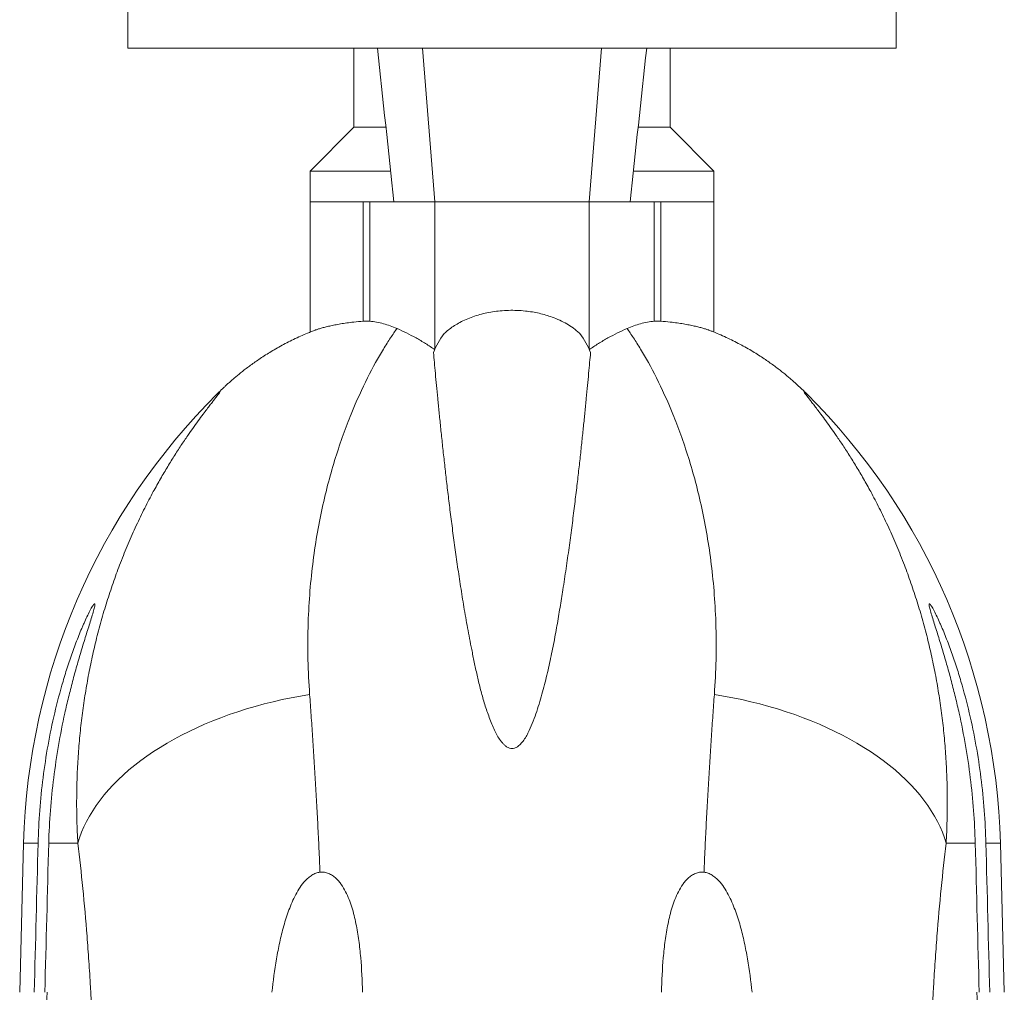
# Model space of a CAD drawing. Header units: millimetres. Extents: x -837 to 609, y -11 to 1826.
# Tile 5 of 11: x -564 to -340, y 1282 to 1504. Entities that reach past the tile are written whole.
import ezdxf

# ---------------------------------------------------------------- set-up
doc = ezdxf.new("R2010")
doc.units = ezdxf.units.MM

msp = doc.modelspace()

# ---------------------------------------------------------------- linework, layer by layer
at = {"color": 7, "linetype": 'Continuous', "lineweight": 15}
for p, q in [((-539.8, 1510.48), (-539.8, 1497.48)), ((-364.8, 1497.48), (-364.8, 1510.48)), ((-539.8, 1497.48), (-364.8, 1497.48)), ((-488.3, 1497.48), (-488.3, 1479.48)), ((-416.3, 1479.48), (-416.3, 1497.48)), ((-488.3, 1479.48), (-498.3, 1469.48)), ((-488.3, 1479.48), (-481.03, 1479.48)), ((-423.55, 1479.48), (-416.3, 1479.48)), ((-406.3, 1469.48), (-416.3, 1479.48)), ((-498.3, 1469.48), (-498.3, 1462.48)), ((-498.3, 1469.48), (-479.97, 1469.48)), ((-424.61, 1469.48), (-406.3, 1469.48)), ((-406.3, 1462.48), (-406.3, 1469.48)), ((-498.3, 1462.48), (-498.3, 1432.84)), ((-486.18, 1462.48), (-484.68, 1462.48)), ((-484.68, 1462.48), (-479.21, 1462.48)), ((-469.85, 1462.48), (-479.21, 1462.48)), ((-469.85, 1462.48), (-434.74, 1462.48)), ((-425.38, 1462.48), (-434.74, 1462.48)), ((-419.91, 1462.48), (-425.38, 1462.48)), ((-418.41, 1462.48), (-419.91, 1462.48)), ((-406.3, 1432.84), (-406.3, 1462.48)), ((-519.24, 1418.95), (-518.93, 1419.25)), ((-385.34, 1418.95), (-385.66, 1419.25)), ((-563.54, 1316.41), (-564.43, 1282.48)), ((-340.16, 1282.48), (-341.05, 1316.41))]:
    msp.add_line(p, q, dxfattribs=at)
at = {"color": 8, "linetype": 'Continuous', "lineweight": 0}
for p, q in [((-472.68, 1497.48), (-469.85, 1462.48)), ((-431.91, 1497.48), (-434.74, 1462.48)), ((-498.3, 1462.48), (-486.18, 1462.48)), ((-486.18, 1435.32), (-486.18, 1462.48)), ((-484.68, 1435.32), (-484.68, 1462.48)), ((-469.85, 1428.97), (-469.85, 1462.48)), ((-434.74, 1428.97), (-434.74, 1462.48)), ((-419.91, 1435.32), (-419.91, 1462.48)), ((-406.3, 1462.48), (-418.41, 1462.48)), ((-418.41, 1435.32), (-418.41, 1462.48)), ((-563.54, 1316.41), (-560.24, 1316.41)), ((-557.82, 1316.41), (-551.18, 1316.41)), ((-346.77, 1316.41), (-353.41, 1316.41)), ((-341.05, 1316.41), (-344.35, 1316.41))]:
    msp.add_line(p, q, dxfattribs=at)
at = {"color": 8, "linetype": 'Continuous', "lineweight": 0, "flags": 128}
for points in [[(-498.39, 1350.3), (-500.5, 1349.95), (-502.59, 1349.56), (-504.67, 1349.13), (-506.73, 1348.65), (-508.77, 1348.14), (-510.79, 1347.59), (-512.79, 1347.01), (-514.76, 1346.38), (-516.69, 1345.72), (-518.6, 1345.02), (-520.47, 1344.29), (-522.31, 1343.52), (-524.1, 1342.72), (-525.86, 1341.89), (-527.57, 1341.03), (-529.25, 1340.13), (-530.87, 1339.21), (-532.44, 1338.26), (-533.97, 1337.28), (-535.44, 1336.27), (-536.86, 1335.24), (-538.23, 1334.19), (-539.54, 1333.11), (-540.79, 1332.01), (-541.98, 1330.9), (-543.11, 1329.76), (-544.18, 1328.61), (-545.18, 1327.44), (-546.12, 1326.25), (-546.99, 1325.05), (-547.8, 1323.84), (-548.54, 1322.62), (-549.2, 1321.39), (-549.8, 1320.16), (-550.33, 1318.91), (-550.79, 1317.67), (-551.18, 1316.41)], [(-406.2, 1350.3), (-404.1, 1349.95), (-402, 1349.56), (-399.92, 1349.13), (-397.86, 1348.65), (-395.82, 1348.14), (-393.8, 1347.59), (-391.8, 1347.01), (-389.84, 1346.38), (-387.9, 1345.72), (-385.99, 1345.02), (-384.12, 1344.29), (-382.28, 1343.52), (-380.49, 1342.72), (-378.73, 1341.89), (-377.02, 1341.03), (-375.35, 1340.13), (-373.72, 1339.21), (-372.15, 1338.26), (-370.62, 1337.28), (-369.15, 1336.27), (-367.73, 1335.24), (-366.36, 1334.19), (-365.05, 1333.11), (-363.8, 1332.01), (-362.61, 1330.9), (-361.48, 1329.76), (-360.41, 1328.61), (-359.41, 1327.44), (-358.47, 1326.25), (-357.6, 1325.05), (-356.79, 1323.84), (-356.06, 1322.62), (-355.39, 1321.39), (-354.79, 1320.16), (-354.26, 1318.91), (-353.8, 1317.67), (-353.41, 1316.41)]]:
    msp.add_lwpolyline(points, dxfattribs=at)
at = {"color": 7, "linetype": 'Continuous', "lineweight": 15}
for centre, radius, start, end in [((-454.1, 1421.95), 17.25, 142.3215, 158.8957), ((-450.49, 1421.95), 17.25, 21.1043, 37.6785), ((-413.6, 1312.48), 150, 134.8311, 178.4957), ((-491, 1312.48), 150, 1.5043, 45.1689)]:
    msp.add_arc(centre, radius, start, end, dxfattribs=at)
for points in [[(-482.97, 1497.48), (-481.69, 1485.82), (-480.44, 1474.15), (-479.21, 1462.48)], [(-421.62, 1497.48), (-422.9, 1485.82), (-424.15, 1474.15), (-425.38, 1462.48)], [(-561.12, 1282.48), (-560.83, 1293.79), (-560.54, 1305.1), (-560.24, 1316.41)], [(-557.82, 1316.41), (-558.12, 1305.1), (-558.42, 1293.79), (-558.72, 1282.48)], [(-346.77, 1316.41), (-346.47, 1305.1), (-346.17, 1293.79), (-345.87, 1282.48)], [(-343.47, 1282.48), (-343.76, 1293.79), (-344.06, 1305.1), (-344.35, 1316.41)], [(-558.2, 1282.48), (-558.3, 1278.9), (-558.39, 1275.32), (-558.49, 1271.74)], [(-346.1, 1271.74), (-346.2, 1275.32), (-346.29, 1278.9), (-346.39, 1282.48)]]:
    msp.add_open_spline(points, degree=3, dxfattribs=at)
for points, knots in [([(-436.84, 1432.49), (-437.08, 1432.71), (-437.57, 1433.15), (-438.54, 1433.9), (-439.79, 1434.71), (-441.39, 1435.54), (-443, 1436.21), (-444.58, 1436.73), (-446.08, 1437.12), (-447.64, 1437.43), (-449.34, 1437.66), (-451.15, 1437.79), (-453.07, 1437.8), (-454.94, 1437.69), (-456.73, 1437.47), (-458.42, 1437.14), (-460.07, 1436.72), (-461.65, 1436.19), (-463.14, 1435.56), (-464.5, 1434.87), (-465.72, 1434.12), (-466.81, 1433.34), (-467.43, 1432.77), (-467.75, 1432.49)], [0, 0, 0, 0, 0.036364, 0.072728, 0.1303, 0.188026, 0.245552, 0.288978, 0.332608, 0.376214, 0.419609, 0.469956, 0.520487, 0.570833, 0.617853, 0.66502, 0.712059, 0.761133, 0.810343, 0.859444, 0.906262, 0.953166, 1, 1, 1, 1]), ([(-497.54, 1433.13), (-497.42, 1433.18), (-497.15, 1433.29), (-496.54, 1433.49), (-495.76, 1433.72), (-494.86, 1433.97), (-493.83, 1434.21), (-492.67, 1434.46), (-491.37, 1434.7), (-489.93, 1434.92), (-488.23, 1435.14), (-486.92, 1435.25), (-486.18, 1435.32)], [0, 0, 0, 0, 0.0758766, 0.1765006, 0.2770439, 0.3746476, 0.4723251, 0.5699293, 0.6703038, 0.770758, 0.8711286, 1, 1, 1, 1]), ([(-486.18, 1435.32), (-485.89, 1435.33), (-485.28, 1435.37), (-484.89, 1435.34), (-484.68, 1435.32)], [0, 0, 0, 0, 0.491744, 1, 1, 1, 1]), ([(-484.68, 1435.32), (-484.17, 1435.25), (-483.13, 1435.11), (-481.58, 1434.75), (-480.03, 1434.28), (-479.01, 1433.86), (-478.49, 1433.65)], [0, 0, 0, 0, 0.249552, 0.499102, 0.749552, 1, 1, 1, 1]), ([(-478.49, 1433.65), (-477.77, 1433.32), (-476.32, 1432.67), (-474.15, 1431.52), (-471.99, 1430.25), (-470.56, 1429.29), (-469.85, 1428.8)], [0, 0, 0, 0, 0.249713, 0.499425, 0.749713, 1, 1, 1, 1]), ([(-426.1, 1433.65), (-426.82, 1433.32), (-428.27, 1432.67), (-430.44, 1431.52), (-432.6, 1430.25), (-434.03, 1429.29), (-434.74, 1428.8)], [0, 0, 0, 0, 0.249713, 0.499425, 0.749713, 1, 1, 1, 1]), ([(-419.91, 1435.32), (-420.42, 1435.25), (-421.46, 1435.11), (-423.01, 1434.75), (-424.56, 1434.28), (-425.58, 1433.86), (-426.1, 1433.65)], [0, 0, 0, 0, 0.249552, 0.499102, 0.749552, 1, 1, 1, 1]), ([(-418.41, 1435.32), (-418.71, 1435.33), (-419.31, 1435.37), (-419.71, 1435.34), (-419.91, 1435.32)], [0, 0, 0, 0, 0.491744, 1, 1, 1, 1]), ([(-407.05, 1433.13), (-407.17, 1433.18), (-407.44, 1433.29), (-408.05, 1433.49), (-408.83, 1433.72), (-409.74, 1433.97), (-410.76, 1434.21), (-411.92, 1434.46), (-413.22, 1434.7), (-414.66, 1434.92), (-416.36, 1435.14), (-417.67, 1435.25), (-418.41, 1435.32)], [0, 0, 0, 0, 0.0758751, 0.1764992, 0.2770427, 0.3746466, 0.4723242, 0.5699286, 0.6703032, 0.7707576, 0.8711284, 1, 1, 1, 1]), ([(-497.54, 1433.13), (-497.85, 1433.01), (-498.7, 1432.68), (-500.07, 1432.09), (-501.65, 1431.37), (-503.19, 1430.61), (-504.67, 1429.83), (-506.09, 1429.04), (-507.44, 1428.23), (-508.72, 1427.43), (-509.93, 1426.63), (-511.04, 1425.86), (-512.08, 1425.11), (-513.04, 1424.39), (-513.92, 1423.7), (-514.73, 1423.04), (-515.48, 1422.41), (-516.18, 1421.81), (-516.84, 1421.23), (-517.45, 1420.67), (-518.04, 1420.13), (-518.6, 1419.59), (-519, 1419.2), (-519.21, 1419), (-519.25, 1418.96)], [0, 0, 0, 0, 0.0351464, 0.0984334, 0.1609472, 0.2225173, 0.2829228, 0.3418897, 0.3991052, 0.4542404, 0.5070011, 0.5571825, 0.6047181, 0.6496791, 0.6922712, 0.7327882, 0.7715889, 0.8090622, 0.8456182, 0.8816829, 0.9176911, 0.9540151, 0.9910696, 1, 1, 1, 1]), ([(-385.34, 1418.95), (-385.35, 1418.97), (-385.53, 1419.15), (-385.91, 1419.52), (-386.48, 1420.06), (-387.07, 1420.61), (-387.69, 1421.17), (-388.34, 1421.76), (-389.04, 1422.36), (-389.79, 1422.99), (-390.6, 1423.65), (-391.48, 1424.33), (-392.44, 1425.06), (-393.48, 1425.81), (-394.6, 1426.59), (-395.82, 1427.4), (-397.13, 1428.22), (-398.52, 1429.05), (-399.99, 1429.87), (-401.52, 1430.67), (-403.11, 1431.45), (-404.75, 1432.19), (-406.06, 1432.75), (-406.84, 1433.05), (-407.05, 1433.13)], [0, 0, 0, 0, 0.0027245, 0.0407363, 0.0777489, 0.1142937, 0.1507901, 0.1875998, 0.2251853, 0.263992, 0.3044488, 0.3469651, 0.3919094, 0.4395789, 0.4901605, 0.543682, 0.5999941, 0.658787, 0.719648, 0.7821455, 0.8458884, 0.9105521, 0.9758919, 1, 1, 1, 1]), ([(-434.4, 1428.16), (-434.47, 1427.42), (-434.6, 1425.95), (-434.83, 1423.44), (-435.09, 1420.71), (-435.38, 1417.75), (-435.68, 1414.64), (-436.01, 1411.39), (-436.36, 1408.03), (-436.75, 1404.49), (-437.16, 1400.76), (-437.62, 1396.82), (-438.13, 1392.67), (-438.68, 1388.29), (-439.29, 1383.74), (-439.96, 1379.03), (-440.66, 1374.48), (-441.35, 1370.12), (-442.04, 1365.98), (-442.81, 1361.76), (-443.7, 1357.46), (-444.73, 1353.1), (-445.74, 1349.42), (-446.64, 1346.46), (-447.42, 1344.24), (-448.21, 1342.42), (-448.93, 1340.97), (-449.57, 1339.92), (-450.27, 1339.05), (-450.9, 1338.49), (-451.37, 1338.22), (-451.78, 1338.05), (-452.29, 1337.97), (-452.8, 1338.05), (-453.2, 1338.21), (-453.61, 1338.44), (-454.04, 1338.79), (-454.66, 1339.45), (-455.33, 1340.38), (-456, 1341.59), (-456.82, 1343.4), (-457.77, 1345.79), (-458.75, 1348.77), (-459.57, 1351.76), (-460.27, 1354.73), (-460.89, 1357.67), (-461.62, 1361.26), (-462.43, 1365.47), (-463.27, 1370.25), (-464.01, 1374.91), (-464.69, 1379.43), (-465.31, 1383.85), (-465.89, 1388.17), (-466.43, 1392.36), (-466.92, 1396.4), (-467.37, 1400.27), (-467.8, 1404.05), (-468.19, 1407.73), (-468.57, 1411.28), (-468.91, 1414.62), (-469.22, 1417.77), (-469.5, 1420.71), (-469.76, 1423.44), (-469.99, 1425.95), (-470.12, 1427.42), (-470.19, 1428.16)], [0, 0, 0, 0, 0.023652, 0.047327, 0.071009, 0.094683, 0.118335, 0.140348, 0.162379, 0.184416, 0.206447, 0.22846, 0.251116, 0.273793, 0.296477, 0.319153, 0.341808, 0.360062, 0.378341, 0.396626, 0.414902, 0.43316, 0.4514, 0.460506, 0.469613, 0.478708, 0.483306, 0.487904, 0.492471, 0.495504, 0.4968, 0.498094, 0.499973, 0.501857, 0.50312, 0.504386, 0.506681, 0.508983, 0.514144, 0.519332, 0.52452, 0.536782, 0.549057, 0.561357, 0.573676, 0.585997, 0.598289, 0.619393, 0.640514, 0.661642, 0.682767, 0.703872, 0.725573, 0.747292, 0.769016, 0.790735, 0.812437, 0.835641, 0.858859, 0.882078, 0.905282, 0.928954, 0.952641, 0.976328, 1, 1, 1, 1]), ([(-560.24, 1316.41), (-560.18, 1318.92), (-560.05, 1321.41), (-559.67, 1326.39), (-559.42, 1328.87), (-558.8, 1333.82), (-558.42, 1336.29), (-557.54, 1341.22), (-557.03, 1343.66), (-555.9, 1348.51), (-555.26, 1350.91), (-554.21, 1354.48), (-553.85, 1355.66), (-553.08, 1358.01), (-552.67, 1359.18), (-551.84, 1361.48), (-551.41, 1362.61), (-550.75, 1364.26), (-550.53, 1364.81), (-550.19, 1365.61), (-550.07, 1365.87), (-549.84, 1366.4), (-549.73, 1366.66), (-549.39, 1367.42), (-549.16, 1367.9), (-548.71, 1368.82), (-548.49, 1369.25), (-548.18, 1369.84), (-548.08, 1370.02), (-547.89, 1370.34), (-547.8, 1370.48), (-547.64, 1370.72), (-547.56, 1370.81), (-547.47, 1370.91), (-547.45, 1370.93), (-547.4, 1370.96), (-547.38, 1370.97), (-547.33, 1370.97), (-547.31, 1370.94), (-547.29, 1370.84), (-547.29, 1370.8), (-547.3, 1370.7), (-547.31, 1370.65), (-547.33, 1370.47), (-547.36, 1370.33), (-547.43, 1370), (-547.48, 1369.82), (-547.64, 1369.24), (-547.76, 1368.81), (-548.04, 1367.87), (-548.2, 1367.38), (-548.51, 1366.37), (-548.68, 1365.84), (-549.02, 1364.77), (-549.19, 1364.22), (-549.71, 1362.55), (-550.06, 1361.42), (-550.75, 1359.13), (-551.09, 1357.97), (-551.75, 1355.63), (-552.08, 1354.45), (-552.71, 1352.07), (-553.01, 1350.87), (-553.6, 1348.46), (-553.88, 1347.24), (-554.68, 1343.59), (-555.16, 1341.15), (-556.01, 1336.25), (-556.38, 1333.79), (-557, 1328.85), (-557.25, 1326.38), (-557.63, 1321.41), (-557.76, 1318.92), (-557.82, 1316.41)], [0, 0, 0, 0, 0.0625, 0.0625, 0.125, 0.125, 0.1875, 0.1875, 0.25, 0.25, 0.3125, 0.3125, 0.34375, 0.34375, 0.375, 0.375, 0.40625, 0.40625, 0.421875, 0.421875, 0.429687, 0.429687, 0.4375, 0.4375, 0.453125, 0.453125, 0.46875, 0.46875, 0.476562, 0.476562, 0.484375, 0.484375, 0.492187, 0.492187, 0.496094, 0.496094, 0.5, 0.5, 0.507812, 0.507812, 0.511719, 0.511719, 0.515625, 0.515625, 0.523437, 0.523437, 0.53125, 0.53125, 0.546875, 0.546875, 0.5625, 0.5625, 0.578125, 0.578125, 0.59375, 0.59375, 0.625, 0.625, 0.65625, 0.65625, 0.6875, 0.6875, 0.71875, 0.71875, 0.75, 0.75, 0.8125, 0.8125, 0.875, 0.875, 0.9375, 0.9375, 1, 1, 1, 1]), ([(-344.35, 1316.41), (-344.41, 1318.92), (-344.54, 1321.41), (-344.92, 1326.39), (-345.17, 1328.87), (-345.79, 1333.82), (-346.17, 1336.29), (-347.05, 1341.22), (-347.56, 1343.66), (-348.69, 1348.51), (-349.33, 1350.91), (-350.38, 1354.48), (-350.74, 1355.66), (-351.51, 1358.01), (-351.92, 1359.18), (-352.75, 1361.48), (-353.18, 1362.61), (-353.84, 1364.26), (-354.06, 1364.81), (-354.4, 1365.61), (-354.52, 1365.87), (-354.75, 1366.4), (-354.86, 1366.66), (-355.21, 1367.42), (-355.43, 1367.9), (-355.88, 1368.82), (-356.1, 1369.25), (-356.41, 1369.84), (-356.51, 1370.02), (-356.7, 1370.34), (-356.79, 1370.48), (-356.95, 1370.72), (-357.03, 1370.81), (-357.12, 1370.91), (-357.14, 1370.93), (-357.19, 1370.96), (-357.21, 1370.97), (-357.26, 1370.97), (-357.28, 1370.94), (-357.3, 1370.84), (-357.3, 1370.8), (-357.29, 1370.7), (-357.28, 1370.65), (-357.26, 1370.47), (-357.23, 1370.33), (-357.16, 1370), (-357.11, 1369.82), (-356.96, 1369.24), (-356.83, 1368.81), (-356.55, 1367.87), (-356.39, 1367.38), (-356.08, 1366.37), (-355.91, 1365.84), (-355.57, 1364.77), (-355.4, 1364.22), (-354.88, 1362.55), (-354.53, 1361.42), (-353.84, 1359.13), (-353.5, 1357.97), (-352.84, 1355.63), (-352.51, 1354.45), (-351.89, 1352.07), (-351.58, 1350.87), (-351, 1348.46), (-350.71, 1347.24), (-349.91, 1343.59), (-349.43, 1341.15), (-348.58, 1336.25), (-348.21, 1333.79), (-347.59, 1328.85), (-347.34, 1326.38), (-346.96, 1321.41), (-346.84, 1318.92), (-346.77, 1316.41)], [0, 0, 0, 0, 0.0625, 0.0625, 0.125, 0.125, 0.1875, 0.1875, 0.25, 0.25, 0.3125, 0.3125, 0.34375, 0.34375, 0.375, 0.375, 0.40625, 0.40625, 0.421875, 0.421875, 0.429687, 0.429687, 0.4375, 0.4375, 0.453125, 0.453125, 0.46875, 0.46875, 0.476562, 0.476562, 0.484375, 0.484375, 0.492187, 0.492187, 0.496094, 0.496094, 0.5, 0.5, 0.507812, 0.507812, 0.511719, 0.511719, 0.515625, 0.515625, 0.523437, 0.523437, 0.53125, 0.53125, 0.546875, 0.546875, 0.5625, 0.5625, 0.578125, 0.578125, 0.59375, 0.59375, 0.625, 0.625, 0.65625, 0.65625, 0.6875, 0.6875, 0.71875, 0.71875, 0.75, 0.75, 0.8125, 0.8125, 0.875, 0.875, 0.9375, 0.9375, 1, 1, 1, 1]), ([(-506.97, 1282.48), (-506.7, 1285.03), (-506.37, 1287.57), (-505.72, 1291.36), (-505.48, 1292.61), (-504.93, 1295.11), (-504.63, 1296.35), (-503.94, 1298.81), (-503.55, 1300.03), (-502.66, 1302.42), (-502.16, 1303.59), (-501.25, 1305.3), (-500.92, 1305.85), (-500.2, 1306.92), (-499.8, 1307.44), (-499.14, 1308.15), (-498.91, 1308.37), (-498.41, 1308.79), (-498.15, 1308.99), (-497.59, 1309.34), (-497.3, 1309.49), (-496.83, 1309.66), (-496.68, 1309.71), (-496.35, 1309.78), (-496.19, 1309.81), (-496.03, 1309.83)], [0, 0, 0, 0, 0.25, 0.25, 0.375, 0.375, 0.5, 0.5, 0.625, 0.625, 0.75, 0.75, 0.8125, 0.8125, 0.875, 0.875, 0.90625, 0.90625, 0.9375, 0.9375, 0.96875, 0.96875, 0.984375, 0.984375, 1, 1, 1, 1]), ([(-486.35, 1282.48), (-486.42, 1285.12), (-486.54, 1287.75), (-486.87, 1291.67), (-487.01, 1292.98), (-487.36, 1295.56), (-487.57, 1296.84), (-488.09, 1299.37), (-488.4, 1300.62), (-488.97, 1302.44), (-489.18, 1303.05), (-489.65, 1304.23), (-489.91, 1304.81), (-490.49, 1305.95), (-490.81, 1306.5), (-491.36, 1307.28), (-491.55, 1307.53), (-491.97, 1308.02), (-492.19, 1308.25), (-492.67, 1308.69), (-492.92, 1308.89), (-493.46, 1309.25), (-493.76, 1309.41), (-494.36, 1309.66), (-494.68, 1309.75), (-495.35, 1309.85), (-495.69, 1309.86), (-496.03, 1309.83)], [0, 0, 0, 0, 0.25, 0.25, 0.375, 0.375, 0.5, 0.5, 0.625, 0.625, 0.6875, 0.6875, 0.75, 0.75, 0.8125, 0.8125, 0.84375, 0.84375, 0.875, 0.875, 0.90625, 0.90625, 0.9375, 0.9375, 0.96875, 0.96875, 1, 1, 1, 1]), ([(-418.24, 1282.48), (-418.18, 1285.12), (-418.05, 1287.75), (-417.72, 1291.67), (-417.58, 1292.98), (-417.23, 1295.56), (-417.02, 1296.84), (-416.5, 1299.37), (-416.19, 1300.62), (-415.62, 1302.44), (-415.41, 1303.05), (-414.94, 1304.23), (-414.69, 1304.81), (-414.1, 1305.95), (-413.78, 1306.5), (-413.23, 1307.28), (-413.04, 1307.53), (-412.62, 1308.02), (-412.4, 1308.25), (-411.92, 1308.69), (-411.67, 1308.89), (-411.13, 1309.25), (-410.83, 1309.41), (-410.23, 1309.66), (-409.91, 1309.75), (-409.24, 1309.85), (-408.9, 1309.86), (-408.56, 1309.83)], [0, 0, 0, 0, 0.25, 0.25, 0.375, 0.375, 0.5, 0.5, 0.625, 0.625, 0.6875, 0.6875, 0.75, 0.75, 0.8125, 0.8125, 0.84375, 0.84375, 0.875, 0.875, 0.90625, 0.90625, 0.9375, 0.9375, 0.96875, 0.96875, 1, 1, 1, 1]), ([(-397.62, 1282.48), (-397.89, 1285.03), (-398.23, 1287.57), (-398.87, 1291.36), (-399.11, 1292.61), (-399.66, 1295.11), (-399.96, 1296.35), (-400.65, 1298.81), (-401.04, 1300.03), (-401.93, 1302.42), (-402.43, 1303.59), (-403.34, 1305.3), (-403.67, 1305.85), (-404.39, 1306.92), (-404.79, 1307.44), (-405.45, 1308.15), (-405.68, 1308.37), (-406.18, 1308.79), (-406.44, 1308.99), (-407, 1309.34), (-407.29, 1309.49), (-407.76, 1309.66), (-407.92, 1309.71), (-408.24, 1309.78), (-408.4, 1309.81), (-408.56, 1309.83)], [0, 0, 0, 0, 0.25, 0.25, 0.375, 0.375, 0.5, 0.5, 0.625, 0.625, 0.75, 0.75, 0.8125, 0.8125, 0.875, 0.875, 0.90625, 0.90625, 0.9375, 0.9375, 0.96875, 0.96875, 0.984375, 0.984375, 1, 1, 1, 1])]:
    msp.add_open_spline(points, degree=3, knots=knots, dxfattribs=at)
at = {"color": 8, "linetype": 'Continuous', "lineweight": 0}
for points, knots in [([(-478.49, 1433.65), (-478.95, 1433.02), (-479.45, 1432.3), (-480.49, 1430.73), (-481.03, 1429.86), (-482.74, 1427.03), (-483.95, 1424.85), (-486.43, 1419.94), (-487.69, 1417.2), (-489.54, 1412.66), (-490.15, 1411.08), (-491.34, 1407.77), (-491.93, 1406.04), (-493.61, 1400.64), (-494.64, 1396.81), (-496.41, 1388.7), (-497.15, 1384.42), (-498.25, 1375.42), (-498.62, 1370.7), (-498.78, 1364.52), (-498.8, 1363.27), (-498.81, 1360.74), (-498.8, 1359.46), (-498.71, 1355.58), (-498.58, 1352.96), (-498.39, 1350.3)], [0, 0, 0, 0, 0.0625, 0.0625, 0.125, 0.125, 0.25, 0.25, 0.375, 0.375, 0.4375, 0.4375, 0.5, 0.5, 0.625, 0.625, 0.75, 0.75, 0.875, 0.875, 0.90625, 0.90625, 0.9375, 0.9375, 1, 1, 1, 1]), ([(-426.1, 1433.65), (-425.64, 1433.02), (-425.14, 1432.3), (-424.1, 1430.73), (-423.56, 1429.86), (-421.85, 1427.03), (-420.64, 1424.85), (-418.16, 1419.94), (-416.9, 1417.2), (-415.05, 1412.66), (-414.44, 1411.08), (-413.25, 1407.77), (-412.66, 1406.04), (-410.98, 1400.64), (-409.95, 1396.81), (-408.19, 1388.7), (-407.45, 1384.42), (-406.34, 1375.42), (-405.97, 1370.7), (-405.81, 1364.52), (-405.79, 1363.27), (-405.78, 1360.74), (-405.8, 1359.46), (-405.88, 1355.58), (-406.01, 1352.96), (-406.2, 1350.3)], [0, 0, 0, 0, 0.0625, 0.0625, 0.125, 0.125, 0.25, 0.25, 0.375, 0.375, 0.4375, 0.4375, 0.5, 0.5, 0.625, 0.625, 0.75, 0.75, 0.875, 0.875, 0.90625, 0.90625, 0.9375, 0.9375, 1, 1, 1, 1]), ([(-551.18, 1316.41), (-551.27, 1318.14), (-551.44, 1321.59), (-551.48, 1326.62), (-551.38, 1331.5), (-551.13, 1336.24), (-550.75, 1340.92), (-550.24, 1345.52), (-549.59, 1350.05), (-548.82, 1354.51), (-547.93, 1358.87), (-546.9, 1363.25), (-545.73, 1367.63), (-544.42, 1371.98), (-543, 1376.22), (-541.44, 1380.45), (-539.73, 1384.65), (-537.88, 1388.81), (-535.97, 1392.77), (-534.12, 1396.31), (-532.36, 1399.45), (-530.72, 1402.24), (-529.09, 1404.86), (-527.5, 1407.3), (-526.03, 1409.47), (-524.69, 1411.37), (-523.5, 1413.02), (-522.48, 1414.38), (-521.63, 1415.5), (-520.93, 1416.41), (-520.31, 1417.2), (-519.75, 1417.94), (-519.26, 1418.57), (-518.91, 1419.05), (-518.73, 1419.33), (-518.73, 1419.39), (-518.82, 1419.34), (-518.95, 1419.24), (-519.12, 1419.08), (-519.27, 1418.93), (-519.35, 1418.85)], [0, 0, 0, 0, 0.031017, 0.062073, 0.091416, 0.120776, 0.150136, 0.17948, 0.208819, 0.238174, 0.26753, 0.29687, 0.328338, 0.359824, 0.391311, 0.422778, 0.457287, 0.491821, 0.526353, 0.560858, 0.589251, 0.617678, 0.646109, 0.674522, 0.702903, 0.727555, 0.752218, 0.776866, 0.795762, 0.814674, 0.833584, 0.852476, 0.876162, 0.899848, 0.923886, 0.947925, 0.960917, 0.97391, 0.986955, 1, 1, 1, 1]), ([(-353.41, 1316.41), (-353.32, 1318.14), (-353.16, 1321.59), (-353.11, 1326.62), (-353.22, 1331.5), (-353.46, 1336.24), (-353.84, 1340.92), (-354.36, 1345.52), (-355, 1350.05), (-355.77, 1354.51), (-356.66, 1358.87), (-357.69, 1363.25), (-358.86, 1367.63), (-360.17, 1371.98), (-361.59, 1376.22), (-363.15, 1380.45), (-364.86, 1384.65), (-366.71, 1388.81), (-368.62, 1392.77), (-370.47, 1396.31), (-372.23, 1399.45), (-373.87, 1402.24), (-375.5, 1404.86), (-377.09, 1407.3), (-378.56, 1409.47), (-379.9, 1411.37), (-381.1, 1413.02), (-382.12, 1414.38), (-382.96, 1415.5), (-383.66, 1416.41), (-384.28, 1417.2), (-384.84, 1417.94), (-385.33, 1418.57), (-385.68, 1419.05), (-385.86, 1419.33), (-385.86, 1419.39), (-385.77, 1419.34), (-385.64, 1419.24), (-385.47, 1419.08), (-385.32, 1418.93), (-385.24, 1418.85)], [0, 0, 0, 0, 0.031017, 0.062073, 0.091416, 0.120776, 0.150136, 0.17948, 0.208819, 0.238174, 0.26753, 0.29687, 0.328338, 0.359824, 0.391311, 0.422778, 0.457287, 0.491821, 0.526353, 0.560858, 0.589251, 0.617678, 0.646109, 0.674522, 0.702903, 0.727555, 0.752218, 0.776866, 0.795762, 0.814674, 0.833584, 0.852476, 0.876162, 0.899848, 0.923886, 0.947925, 0.960917, 0.97391, 0.986955, 1, 1, 1, 1]), ([(-498.39, 1350.3), (-498.27, 1348.73), (-498.05, 1345.59), (-497.72, 1340.77), (-497.4, 1335.86), (-497.09, 1330.85), (-496.8, 1325.73), (-496.52, 1320.5), (-496.26, 1315.21), (-496.11, 1311.62), (-496.03, 1309.83)], [0, 0, 0, 0, 0.124102, 0.248257, 0.372411, 0.496512, 0.622356, 0.748256, 0.874157, 1, 1, 1, 1]), ([(-406.2, 1350.3), (-406.32, 1348.73), (-406.54, 1345.59), (-406.87, 1340.77), (-407.19, 1335.86), (-407.5, 1330.85), (-407.79, 1325.73), (-408.07, 1320.5), (-408.33, 1315.21), (-408.49, 1311.62), (-408.56, 1309.83)], [0, 0, 0, 0, 0.124102, 0.248257, 0.372411, 0.496512, 0.622356, 0.748256, 0.874157, 1, 1, 1, 1]), ([(-547.78, 1271.74), (-547.91, 1275.78), (-548.09, 1279.77), (-548.37, 1284.69), (-548.43, 1285.67), (-548.55, 1287.62), (-548.61, 1288.59), (-548.81, 1291.47), (-548.95, 1293.37), (-549.39, 1298.97), (-549.71, 1302.6), (-550.41, 1309.66), (-550.79, 1313.09), (-551.18, 1316.41)], [0, 0, 0, 0, 0.25, 0.25, 0.3125, 0.3125, 0.375, 0.375, 0.5, 0.5, 0.75, 0.75, 1, 1, 1, 1]), ([(-356.81, 1271.74), (-356.68, 1275.78), (-356.5, 1279.77), (-356.22, 1284.69), (-356.16, 1285.67), (-356.04, 1287.62), (-355.98, 1288.59), (-355.78, 1291.47), (-355.64, 1293.37), (-355.21, 1298.97), (-354.88, 1302.6), (-354.18, 1309.66), (-353.81, 1313.09), (-353.41, 1316.41)], [0, 0, 0, 0, 0.25, 0.25, 0.3125, 0.3125, 0.375, 0.375, 0.5, 0.5, 0.75, 0.75, 1, 1, 1, 1])]:
    msp.add_open_spline(points, degree=3, knots=knots, dxfattribs=at)

doc.saveas('drawing.dxf')
